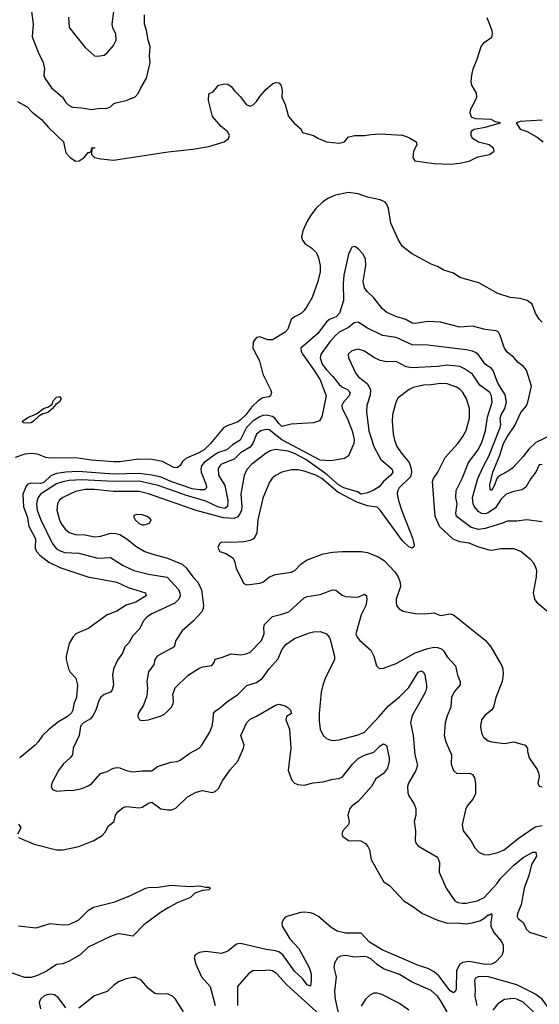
# Model space of a CAD drawing. Header units: inches. Extents: x 1552611 to 1694776, y 811966 to 917215.
# Tile 205 of 256: x 1611258 to 1614531, y 873138 to 879339. Entities that reach past the tile are written whole.
import ezdxf

# ---------------------------------------------------------------- set-up
doc = ezdxf.new("R2010")
doc.units = ezdxf.units.IN
doc.header["$MEASUREMENT"] = 0
doc.layers.add('B6817', color=7, linetype='Continuous')

msp = doc.modelspace()

# ---------------------------------------------------------------- linework, layer by layer
at = {"layer": 'B6817', "color": 5}
for points, elevation in [([(1611332, 879390), (1611342.4, 879310), (1611338, 879230), (1611375.2, 879135.2), (1611407.2, 879070), (1611413.7, 879030), (1611410.4, 878990), (1611416.4, 878970), (1611458, 878910), (1611528.4, 878850), (1611550, 878817.3), (1611570, 878799.1), (1611590, 878788.4), (1611650, 878784.6), (1611710, 878772.2), (1611750, 878779.5), (1611810, 878781.5), (1611829.4, 878790), (1611850, 878808.8), (1611864.5, 878815.5), (1611929.2, 878830), (1611986.3, 878853.7), (1612005.6, 878874.4), (1612020.5, 878910), (1612057.4, 878970), (1612079.2, 879070), (1612076.5, 879110), (1612080.3, 879170), (1612066.8, 879210), (1612057.7, 879270), (1612045, 879310), (1612043.8, 879370)], 820), ([(1611565.4, 879354.6), (1611570.4, 879290), (1611670, 879163.8), (1611730, 879110.8), (1611750, 879108.4), (1611790, 879115.5), (1611809.3, 879130), (1611850, 879175.5), (1611865.7, 879210), (1611863.5, 879250), (1611846.1, 879286.1), (1611840.4, 879310), (1611850.9, 879390)], 840), ([(1611243.9, 878823.9), (1611305.5, 878790), (1611336.8, 878756.8), (1611395.8, 878710), (1611440.4, 878660.4), (1611534, 878570), (1611550, 878501), (1611577.3, 878470), (1611610, 878448.4), (1611634, 878450), (1611664, 878470), (1611690, 878502), (1611698, 878502), (1611708.4, 878511.6), (1611712, 878532), (1611730, 878534), (1611730, 878528.7), (1611712.7, 878527.3), (1611710.8, 878490), (1611730.4, 878470.4), (1611770, 878461.7), (1611850, 878453.7), (1612193.8, 878506.2), (1612350, 878522.6), (1612450, 878540.5), (1612547, 878570), (1612574.5, 878590), (1612579.5, 878610), (1612570, 878633.2), (1612526.7, 878666.7), (1612473, 878730), (1612447, 878830), (1612450, 878871), (1612476.3, 878883.7), (1612510, 878926.8), (1612550, 878934.9), (1612570, 878933), (1612590, 878918.8), (1612610.4, 878890), (1612650, 878852.7), (1612685.1, 878805.1), (1612710, 878794), (1612730, 878803.1), (1612750, 878823.1), (1612770, 878854.4), (1612810, 878901.3), (1612850, 878935.5), (1612870, 878943.1), (1612890, 878940.4), (1612904.8, 878924.8), (1612912.4, 878890), (1612910.2, 878850), (1612930, 878804.9), (1612952.4, 878730), (1612990, 878684.9), (1613031.3, 878650), (1613038, 878630), (1613046.2, 878626.2), (1613108.9, 878608.9), (1613140.7, 878590), (1613190.7, 878570), (1613270, 878561.7), (1613304.2, 878570), (1613330, 878600.3), (1613369.8, 878610.2), (1613429.3, 878609.3), (1613470, 878616.6), (1613530, 878619.5), (1613670, 878611.2), (1613710, 878597.6), (1613756.4, 878570), (1613759.3, 878550), (1613739.5, 878510), (1613736, 878490), (1613734.9, 878470), (1613748, 878450), (1613870, 878432.5), (1613970, 878429.6), (1614030, 878434.6), (1614090, 878448.4), (1614145.1, 878474.9), (1614218, 878490), (1614246, 878510), (1614242.6, 878530), (1614214.7, 878550), (1614147.3, 878567.3), (1614110, 878589.8), (1614101.5, 878610), (1614102.4, 878630), (1614110, 878644), (1614122, 878650), (1614190, 878661.6), (1614286, 878690), (1614255.1, 878695.1), (1614228, 878710), (1614130, 878714.6), (1614105.2, 878725.2), (1614095.2, 878750), (1614098, 878770), (1614137.6, 878850), (1614136.1, 878876.1), (1614107.1, 878927.1), (1614102.8, 878950), (1614105.5, 878990), (1614115, 879030), (1614140.5, 879090), (1614164.6, 879170), (1614185, 879195), (1614231.8, 879228.2), (1614237.5, 879250), (1614234.3, 879270), (1614203.6, 879350)], 780), ([(1614550, 878706), (1614410, 878697.4), (1614386, 878690), (1614411.3, 878650), (1614454.9, 878634.9), (1614518.5, 878598.5), (1614556.5, 878570)], 780), ([(1614550, 877434.3), (1614530, 877452.4), (1614508.3, 877490), (1614486.6, 877546.6), (1614454.5, 877570), (1614410, 877583.7), (1614347.3, 877590), (1614270, 877613.9), (1614150, 877682.3), (1614030, 877715.1), (1613990, 877742.4), (1613930, 877761.3), (1613890, 877785.1), (1613850, 877798.7), (1613725.3, 877865.3), (1613670, 877909.8), (1613644.1, 877950), (1613596.3, 878056.3), (1613581.5, 878150), (1613573.2, 878173.2), (1613559.9, 878190), (1613530, 878205), (1613450, 878221), (1613390, 878242.4), (1613329.9, 878249.9), (1613246.6, 878233.4), (1613204.4, 878215.6), (1613168.7, 878191.3), (1613124.7, 878150), (1613094.6, 878110), (1613068.6, 878070), (1613040.9, 878010), (1613034.2, 877970), (1613038.9, 877950), (1613053.7, 877930), (1613099.4, 877899.4), (1613127.1, 877870), (1613139.7, 877839.7), (1613151.4, 877790), (1613150.8, 877750), (1613136.3, 877690), (1613100.1, 877590), (1613070, 877534.6), (1613050, 877506.8), (1613030.7, 877489.3), (1612990, 877468.4), (1612968.7, 877451.3), (1612947.7, 877390), (1612930, 877369.9), (1612850, 877322.2), (1612821.8, 877321.8), (1612770, 877342.2), (1612750, 877338.3), (1612728.5, 877310), (1612727.8, 877270), (1612769.3, 877190), (1612790, 877105.4), (1612838.7, 877010), (1612843.5, 876990), (1612838.3, 876970), (1612830, 876963.6), (1612790, 876956.7), (1612760.6, 876939.4), (1612720.2, 876899.8), (1612683.6, 876850), (1612650, 876817.9), (1612630, 876804.7), (1612570, 876783.7), (1612544.5, 876770), (1612460.9, 876670), (1612420.1, 876630), (1612386.7, 876610), (1612305.4, 876574.6), (1612284.5, 876555.5), (1612269.6, 876530.4), (1612250, 876516.6), (1612230, 876517.8), (1612156.9, 876556.9), (1612090, 876568), (1612009, 876571), (1611890, 876554.1), (1611850, 876553.8), (1611710, 876565.5), (1611610, 876579.3), (1611450, 876576.7), (1611422, 876582), (1611370, 876601.8), (1611333.3, 876606.7), (1611290, 876602.1), (1611230, 876582)], 780), ([(1614610, 876723.4), (1614510, 876675.5), (1614465.8, 876634.2), (1614430, 876587.2), (1614363.9, 876516.1), (1614341.3, 876498.7), (1614275.8, 876464.2), (1614263.7, 876450), (1614250, 876406.6), (1614230, 876373.3), (1614220.8, 876380.8), (1614219.8, 876410), (1614238.3, 876490), (1614280.6, 876590), (1614306, 876670), (1614328, 876712), (1614377.4, 876782.6), (1614415, 876865), (1614450, 876907.6), (1614458.9, 876930), (1614483.2, 877030), (1614450, 877131.8), (1614430, 877156.9), (1614399.2, 877179.2), (1614370, 877211.5), (1614327.4, 877247.4), (1614310, 877274.5), (1614285.7, 877350), (1614274.3, 877370), (1614259.6, 877379.6), (1614191.3, 877388.7), (1614110, 877409.2), (1614030, 877403.2), (1613910, 877433.9), (1613830, 877437.9), (1613750, 877424.7), (1613730, 877427.8), (1613689.9, 877449.9), (1613627.6, 877470), (1613570, 877495.1), (1613540.8, 877520.8), (1613490, 877587.1), (1613447.4, 877627.4), (1613430.9, 877650), (1613422.1, 877690), (1613439, 877790), (1613437.5, 877830), (1613421.8, 877861.8), (1613390, 877896.4), (1613370, 877909.7), (1613350, 877907), (1613330, 877862.7), (1613299.2, 877730), (1613295.2, 877675.2), (1613298.7, 877570), (1613273.6, 877490), (1613252.6, 877467.4), (1613210, 877449.9), (1613190, 877435.9), (1613136.9, 877363.1), (1613029.6, 877270), (1613030.7, 877250), (1613041.8, 877230), (1613110, 877136.4), (1613150.1, 877070), (1613189.1, 876970), (1613162.4, 876837.6), (1613147, 876813), (1613110, 876800.3), (1612969.1, 876790.9), (1612910, 876777.4), (1612890, 876795.4), (1612867.9, 876827.9), (1612850, 876838.9), (1612810, 876849.1), (1612790, 876847.1), (1612770, 876838.7), (1612730, 876812), (1612686, 876770), (1612646.3, 876690), (1612599.4, 876660.6), (1612562.1, 876630), (1612510, 876612.1), (1612490, 876600.6), (1612421.1, 876550), (1612403.7, 876530), (1612399, 876510), (1612402, 876490), (1612433.1, 876410), (1612436.1, 876390), (1612421.9, 876378.1), (1612390, 876377.7), (1612344.9, 876384.9), (1612210, 876431), (1612150, 876457), (1612090, 876471.2), (1612010, 876481.7), (1611850, 876477.3), (1611627.2, 876492.8), (1611549.8, 876490.2), (1611490, 876480.2), (1611454.9, 876465.1), (1611410, 876424.1), (1611390, 876417.9), (1611330, 876420.7), (1611310, 876414.2), (1611298.6, 876401.4), (1611278.3, 876350), (1611282.9, 876270), (1611304.7, 876210), (1611315.2, 876150), (1611358.7, 876070), (1611356.6, 876010), (1611364.9, 875990), (1611385.7, 875965.7), (1611442.9, 875922.9), (1611511.5, 875888.5), (1611688.2, 875830), (1611870, 875796.8), (1611942.1, 875762.1), (1612050.4, 875730), (1612055.8, 875710), (1611990, 875671.3), (1611928.6, 875651.4), (1611870, 875613.2), (1611810.4, 875590), (1611693.8, 875506.2), (1611612.2, 875470), (1611594, 875450), (1611570.2, 875410), (1611550.3, 875330), (1611550.4, 875310), (1611565.3, 875250), (1611575.5, 875230), (1611612, 875192), (1611622.8, 875150), (1611617.1, 875070), (1611599, 875030), (1611592.6, 874990), (1611585.5, 874974.5), (1611559.6, 874950), (1611503.5, 874916.5), (1611443.6, 874870), (1611402, 874830), (1611375.5, 874790), (1611356.1, 874770), (1611258.3, 874690)], 820), ([(1614550, 876536.9), (1614530, 876535.8), (1614509.3, 876490), (1614478.6, 876450), (1614446.1, 876393.9), (1614422.2, 876377.8), (1614370, 876368.2), (1614323.2, 876350), (1614290, 876316.8), (1614255, 876265), (1614210, 876232.6), (1614190, 876227.4), (1614169.5, 876229.5), (1614150, 876240.2), (1614123.2, 876270), (1614115.4, 876290), (1614110.9, 876330), (1614145, 876450), (1614176.7, 876523.3), (1614214.4, 876590), (1614284.1, 876770), (1614288.2, 876790), (1614284, 876830), (1614290.3, 876850), (1614314.2, 876890), (1614323.7, 876930), (1614316, 876976), (1614270.8, 877050), (1614240.2, 877130), (1614230, 877143.1), (1614190, 877169.8), (1614149.1, 877229.1), (1614130, 877243.7), (1614110, 877251.4), (1614070, 877260.1), (1613828.7, 877288.7), (1613730, 877291.7), (1613630, 877336.5), (1613542.9, 877350), (1613450, 877397.1), (1613390, 877433.6), (1613365.7, 877430), (1613330, 877400.2), (1613271.3, 877370), (1613247.8, 877350), (1613210.9, 877309.1), (1613168.3, 877250), (1613156, 877230), (1613151.5, 877210), (1613163.9, 877170), (1613190, 877133.9), (1613231.6, 877091.6), (1613270, 877041.5), (1613287.3, 877027.3), (1613322.2, 877010), (1613340.5, 876990), (1613334.6, 876970), (1613298, 876930), (1613288.4, 876910), (1613289.7, 876890), (1613320.5, 876830), (1613351.8, 876750), (1613365.9, 876694.1), (1613363.6, 876670), (1613330, 876591.6), (1613303.8, 876576.2), (1613219, 876561), (1613150, 876565.3), (1612910, 876693.4), (1612830, 876755.6), (1612810, 876758), (1612777.4, 876750), (1612750, 876727.6), (1612725.9, 876670), (1612710, 876646.1), (1612649.3, 876610.7), (1612609.1, 876570.9), (1612530, 876539.1), (1612518.9, 876530), (1612508.6, 876511.4), (1612510.9, 876470), (1612550, 876404.2), (1612569, 876311), (1612567.8, 876272.2), (1612550, 876261.1), (1612510, 876267.9), (1612430, 876306.6), (1612310, 876342.8), (1612130, 876405.7), (1612010, 876431.7), (1611850, 876430.2), (1611650, 876441.5), (1611570, 876436.3), (1611530, 876429.2), (1611490, 876415.5), (1611389.5, 876350), (1611375.1, 876330), (1611367.7, 876310), (1611364.5, 876290), (1611367.9, 876250), (1611390, 876192.3), (1611462.3, 876042.3), (1611490, 876006.5), (1611512.9, 875992.9), (1611543.4, 875983.4), (1611630, 875979.8), (1611750, 875948.1), (1611830, 875951.3), (1611910, 875902), (1611976.4, 875870), (1612070, 875847.2), (1612187, 875827), (1612259.4, 875750), (1612268, 875730), (1612269.3, 875710.7), (1612261.5, 875690), (1612236, 875664), (1612090, 875597.3), (1612061, 875579), (1612036.9, 875550), (1612015.8, 875504.2), (1611970, 875457.6), (1611945.5, 875414.5), (1611921.3, 875390), (1611906.3, 875350), (1611874.9, 875305.1), (1611850.1, 875250), (1611842.2, 875210), (1611850.2, 875150), (1611841.6, 875118.4), (1611830, 875104.1), (1611790, 875088), (1611770, 875071.5), (1611757.1, 875050), (1611737.8, 874990), (1611721.9, 874958.1), (1611703.4, 874936.6), (1611660.2, 874910), (1611642.2, 874890), (1611632.9, 874830), (1611594.4, 874750), (1611590.4, 874710), (1611576.4, 874690), (1611531.4, 874650), (1611503.1, 874610), (1611460.7, 874530), (1611456.3, 874510), (1611464, 874490), (1611490, 874480.5), (1611570, 874487.3), (1611590, 874484.9), (1611650, 874497), (1611690, 874513.4), (1611710, 874527.4), (1611768.2, 874591.8), (1611810, 874604.9), (1611850, 874626), (1611870, 874630.2), (1611890, 874627.1), (1611930, 874610.2), (1611970, 874601.2), (1612030, 874608.4), (1612090, 874607.4), (1612125.5, 874634.5), (1612210, 874663.1), (1612250, 874666.4), (1612270, 874675.3), (1612330, 874719), (1612389.6, 874750), (1612406.3, 874770), (1612454.2, 874850), (1612471.3, 874888.7), (1612477.8, 874930), (1612478.2, 874970), (1612490, 874984.9), (1612517.6, 875002.4), (1612570, 875047.2), (1612630, 875086.3), (1612690, 875144.9), (1612750, 875165.4), (1612788.8, 875191.2), (1612830, 875250.2), (1612885.5, 875314.5), (1612910.6, 875370), (1612935.5, 875404.5), (1612990, 875440.7), (1613082.9, 875477.1), (1613110, 875483.8), (1613150, 875485), (1613190.2, 875470), (1613208.4, 875450), (1613214.7, 875434.7), (1613241.1, 875330), (1613242, 875310), (1613182.5, 875190), (1613166.9, 875146.9), (1613157.1, 875102.9), (1613143.8, 874970), (1613144, 874924), (1613151.5, 874870), (1613170.2, 874830.2), (1613190, 874812.2), (1613205.5, 874805.5), (1613230, 874800.2), (1613270, 874802.6), (1613390, 874834.2), (1613430, 874852.7), (1613522.9, 874950), (1613581.4, 875018.6), (1613650, 875074.2), (1613710, 875134), (1613767.5, 875230), (1613790, 875237.7), (1613801.5, 875230), (1613809.4, 875210), (1613821.1, 875150), (1613820.9, 875130), (1613813.8, 875106.2), (1613779.7, 875040.3), (1613730, 874957.6), (1613719.4, 874910), (1613737.2, 874830), (1613747.3, 874710), (1613764.4, 874644.4), (1613754.3, 874610), (1613708.3, 874530), (1613702, 874510), (1613703.6, 874470), (1613710.2, 874450), (1613741.7, 874401.7), (1613753.1, 874370), (1613753.4, 874330), (1613743.7, 874290), (1613752.1, 874230), (1613750.3, 874170), (1613755.8, 874150), (1613770, 874134.4), (1613890, 874063.8), (1613902, 874030), (1613901.5, 873970), (1613945.3, 873870), (1613999.6, 873790), (1614019, 873779), (1614045.7, 873774.3), (1614070, 873774.7), (1614139.3, 873790), (1614183.5, 873810), (1614264.1, 873895.9), (1614287.8, 873930), (1614370, 874014.6), (1614430, 874062.4), (1614490, 874096.3), (1614510, 874095.6), (1614514.3, 874070), (1614481.9, 874018.1), (1614465.9, 873950), (1614436.6, 873870), (1614416.6, 873763.4), (1614394, 873710), (1614392, 873690), (1614398.3, 873678.3), (1614430, 873654), (1614451.3, 873610), (1614470, 873591.3), (1614630, 873542)], 840), ([(1614550, 876175.6), (1614450, 876189.8), (1614390, 876180.8), (1614330, 876181.5), (1614294.1, 876165.9), (1614190, 876133.8), (1614150, 876128.7), (1614101.2, 876141.2), (1614009.9, 876209.9), (1614006.3, 876230), (1614014.4, 876290), (1614004.6, 876330), (1614006.7, 876373.3), (1614046, 876450), (1614086, 876550), (1614145.5, 876630), (1614170, 876678.3), (1614191.9, 876750), (1614204.7, 876835.3), (1614235.4, 876930), (1614230.5, 876970), (1614219.3, 876990), (1614156.4, 877036.4), (1614110, 877106), (1614060.7, 877140.7), (1614030, 877155.4), (1613950, 877162.6), (1613890, 877153.9), (1613730, 877145.4), (1613693.6, 877153.6), (1613630, 877185.3), (1613570, 877183.5), (1613530, 877193.4), (1613490, 877211.3), (1613430, 877250.7), (1613390, 877264.5), (1613350, 877253.5), (1613327.8, 877232.2), (1613330.3, 877210), (1613375.8, 877110), (1613391.5, 877090), (1613446.9, 877046.9), (1613468.1, 877010), (1613465.9, 876974.1), (1613444.3, 876910), (1613442.7, 876870), (1613457.7, 876750), (1613490.1, 876650), (1613534.2, 876570), (1613602.7, 876510), (1613608.2, 876490), (1613595.8, 876470), (1613550.2, 876430), (1613522.5, 876397.5), (1613485.9, 876374.1), (1613450, 876358.3), (1613410, 876351.1), (1613385.4, 876365.4), (1613300.9, 876390), (1613267, 876410), (1613193.5, 876473.5), (1613061.3, 876570), (1612990, 876606), (1612950, 876620.9), (1612870, 876631.3), (1612835.9, 876624.1), (1612810, 876608.9), (1612720.4, 876539.6), (1612690, 876505.7), (1612672.5, 876467.5), (1612651.8, 876350), (1612657.2, 876270), (1612654.6, 876250), (1612647.8, 876230), (1612632.8, 876207.2), (1612610, 876196.5), (1612541.2, 876201.2), (1612370, 876247.4), (1612070, 876353.6), (1612010, 876367.8), (1611850, 876368.3), (1611730, 876381), (1611670, 876379.3), (1611610, 876367.7), (1611530.1, 876329.9), (1611507.5, 876310), (1611496.3, 876290), (1611493.1, 876250), (1611508.3, 876190), (1611520.7, 876160.7), (1611544.1, 876130), (1611570, 876110.1), (1611610, 876097), (1611670, 876094.1), (1611730, 876082.6), (1611770, 876086.6), (1611830, 876105.1), (1611863.8, 876103.8), (1611890, 876096.2), (1611933.6, 876070), (1611990, 876023.2), (1612046.7, 875990), (1612090, 875974), (1612190, 875948.6), (1612282, 875910), (1612306.4, 875886.4), (1612348.3, 875830), (1612378.1, 875798.1), (1612402.9, 875750), (1612415.4, 875650), (1612414, 875630), (1612405.2, 875610), (1612352, 875550), (1612280.9, 875490), (1612242.4, 875430), (1612232.4, 875390), (1612124.9, 875330), (1612110.2, 875310), (1612102.8, 875277.2), (1612069.3, 875230.7), (1612058.7, 875170), (1612063.8, 875130), (1612059.5, 875080.5), (1612038.7, 875021.3), (1612004.4, 874970), (1612002, 874950), (1612012, 874930), (1612030, 874924.9), (1612070, 874928.4), (1612150, 874954.4), (1612170, 874964.9), (1612213.1, 875006.9), (1612224.7, 875030), (1612227.8, 875050), (1612222.9, 875090), (1612237, 875130), (1612319.6, 875210), (1612386.6, 875253.4), (1612410, 875263.6), (1612468, 875272), (1612483.6, 875290), (1612490, 875310.5), (1612536.6, 875323.4), (1612590, 875345.7), (1612650, 875339.1), (1612684.4, 875344.4), (1612710, 875354.6), (1612780.5, 875430), (1612798, 875470), (1612796.9, 875510), (1612801.1, 875530), (1612850, 875579.7), (1612910, 875593.9), (1612953.7, 875610), (1613050, 875698.4), (1613070, 875706.4), (1613150, 875718.9), (1613228.8, 875748.8), (1613250, 875746.3), (1613290, 875714.6), (1613310, 875705.8), (1613377.8, 875702.2), (1613395.2, 875704.8), (1613430, 875720.5), (1613442, 875710), (1613444.7, 875684.7), (1613438.4, 875650), (1613410, 875589.7), (1613374.7, 875470), (1613383.6, 875450), (1613401.1, 875430), (1613469.2, 875369.2), (1613488.8, 875330), (1613506.4, 875270), (1613517.6, 875257.6), (1613530, 875252.4), (1613550, 875254), (1613630, 875284.2), (1613748.5, 875351.5), (1613830, 875379.3), (1613870, 875387.2), (1613890, 875386), (1613916, 875376), (1613930, 875361.3), (1613950, 875327.2), (1614003.7, 875270), (1614015.2, 875210), (1614033.1, 875170), (1614033.4, 875150), (1613994.3, 875105.7), (1613979, 875070), (1613973.2, 875010), (1613950, 874954.5), (1613938, 874910), (1613933.1, 874830), (1613941.8, 874790), (1613978.3, 874710), (1613977, 874650), (1613990.4, 874610), (1614011.5, 874591.5), (1614093.5, 874593.5), (1614110, 874586), (1614124, 874564), (1614129.2, 874529.2), (1614130, 874465.2), (1614113.6, 874430), (1614079.3, 874390), (1614068.2, 874370), (1614044.7, 874270), (1614052.6, 874230), (1614100.3, 874170), (1614124.3, 874124.3), (1614150, 874096.5), (1614181.4, 874081.4), (1614210, 874080.2), (1614270, 874093), (1614310, 874111.3), (1614397.2, 874182.8), (1614504.5, 874255.5), (1614550, 874264.3)], 860), ([(1614587.7, 875607.7), (1614523.1, 875663.1), (1614504.2, 875690), (1614494, 875730), (1614514.5, 875830), (1614515, 875870), (1614510, 875889.4), (1614495.9, 875915.9), (1614477.6, 875937.6), (1614414, 875990), (1614370, 876005.7), (1614290, 876006.4), (1614230, 875996), (1614217.8, 875997.8), (1614150, 876017.3), (1614090, 876041.1), (1614030, 876049.8), (1613987.9, 876067.9), (1613904.7, 876144.7), (1613875.8, 876210), (1613858, 876430), (1613865.1, 876450), (1613893, 876490), (1613938, 876582), (1614017.8, 876670), (1614050, 876712.9), (1614070, 876752.4), (1614091.2, 876830), (1614092.2, 876890), (1614073.8, 876950), (1614050, 876990.9), (1614030, 877012.7), (1614010, 877025.5), (1613950, 877044.5), (1613910, 877048.4), (1613850, 877038.8), (1613802.5, 877037.5), (1613736.9, 877023.1), (1613710.8, 877009.2), (1613642.5, 876957.5), (1613630, 876935.1), (1613616.5, 876890), (1613607.1, 876850), (1613604.1, 876810), (1613610.9, 876730.9), (1613619.7, 876690), (1613634.7, 876650), (1613660.2, 876610), (1613711, 876550), (1613725.1, 876510), (1613726.6, 876490), (1613719.4, 876460.6), (1613647.8, 876390), (1613637.5, 876370), (1613636.1, 876350), (1613643.5, 876310), (1613664.8, 876244.8), (1613734.8, 876070), (1613742.6, 876030), (1613740.7, 876019.3), (1613731.3, 876010), (1613710, 876019.7), (1613670, 876056.8), (1613530, 876248.9), (1613510, 876268.2), (1613450, 876277), (1613381.1, 876301.1), (1613263.3, 876363.3), (1613161.4, 876450), (1613123.9, 876470), (1613050, 876495), (1613010, 876503.4), (1612970, 876503.4), (1612910, 876488.2), (1612870, 876468.7), (1612849.5, 876450.5), (1612832.8, 876427.2), (1612790, 876324.5), (1612758, 876190), (1612751.9, 876108.1), (1612739.5, 876080.5), (1612730.2, 876069.8), (1612710, 876059.8), (1612670, 876050.9), (1612590, 876046.3), (1612530.7, 876049.3), (1612518.8, 876041.2), (1612505.5, 876014.5), (1612519.1, 875990), (1612556, 875976), (1612601.6, 875950), (1612611.2, 875931.2), (1612621.9, 875881.9), (1612670, 875788.2), (1612690, 875780.4), (1612770, 875790.3), (1612790, 875795.8), (1612830.9, 875829.1), (1612870, 875844.9), (1612970, 875859.7), (1612991.5, 875870), (1613029.8, 875910.2), (1613064.9, 875935.1), (1613170, 875975.2), (1613230, 875985.4), (1613289.1, 875989.1), (1613410, 875989.2), (1613450, 875983.2), (1613516.2, 875956.2), (1613553.9, 875933.9), (1613621.3, 875861.3), (1613642.6, 875830), (1613655.2, 875795.2), (1613656.5, 875770), (1613630.2, 875690), (1613628.9, 875670), (1613632.4, 875650), (1613647.7, 875627.7), (1613673.1, 875613.1), (1613750, 875598.9), (1613810, 875596.5), (1613870, 875603.1), (1613910, 875587.3), (1613970, 875596.2), (1613990, 875590.1), (1614190.4, 875430.4), (1614226.9, 875390), (1614294.6, 875270), (1614301.5, 875250), (1614303, 875217), (1614296.9, 875170), (1614257.4, 875070), (1614242.4, 875010), (1614230.4, 874990), (1614190, 874959.1), (1614168.1, 874930), (1614161.5, 874890), (1614163.6, 874870), (1614170, 874841), (1614180.8, 874820.8), (1614210, 874797.6), (1614231.4, 874791.4), (1614310, 874780.7), (1614370, 874790.3), (1614442.8, 874770), (1614457.3, 874750), (1614456.3, 874730), (1614468.4, 874690), (1614517, 874617), (1614528.9, 874590), (1614530.5, 874569.5), (1614522.8, 874530), (1614531.1, 874511.1), (1614550, 874507.3)], 880), ([(1611250, 874188.5), (1611350, 874146.4), (1611490, 874111.3), (1611530, 874111.2), (1611630, 874132.7), (1611726, 874170), (1611778.6, 874201.4), (1611797, 874223), (1611818.8, 874261.2), (1611854.5, 874290), (1611862.7, 874330), (1611877, 874350), (1611910, 874377.6), (1611930, 874382.6), (1612010, 874374.7), (1612030, 874378.4), (1612070, 874404), (1612090, 874410.2), (1612148.4, 874368.4), (1612190, 874362), (1612216.4, 874363.6), (1612244.9, 874375.1), (1612315.1, 874444.9), (1612370, 874474.9), (1612410, 874485.2), (1612470, 874472.6), (1612490, 874477.6), (1612510, 874497.7), (1612535, 874545), (1612585.1, 874614.9), (1612633, 874670), (1612668.9, 874750), (1612672.2, 874770), (1612651.3, 874830), (1612690, 874913), (1612710, 874933.4), (1612750, 874951.5), (1612870, 875022.4), (1612890, 875027.7), (1612930, 875018), (1612950, 875006), (1612964.4, 874990), (1612970.2, 874970), (1612938.8, 874950), (1612934.9, 874930), (1612957.7, 874870), (1612966.7, 874750), (1612950.2, 874610), (1612972.9, 874550), (1612990, 874530.3), (1613010, 874521.5), (1613050, 874519), (1613106.5, 874533.5), (1613170, 874538.9), (1613230, 874555.2), (1613270, 874559.3), (1613291.7, 874570), (1613355.2, 874650), (1613390, 874685), (1613430, 874707.1), (1613490, 874725.5), (1613530, 874766.7), (1613550, 874779.3), (1613568.4, 874768.4), (1613585.5, 874690), (1613585.8, 874670), (1613574.5, 874625.5), (1613550, 874591.5), (1613502.5, 874557.5), (1613475.3, 874510), (1613390, 874414.2), (1613353.2, 874386.8), (1613338.8, 874370), (1613325.4, 874330), (1613333.1, 874290), (1613330.3, 874270), (1613294.4, 874230), (1613286.7, 874210), (1613293.8, 874193.8), (1613330, 874170.3), (1613350, 874166.5), (1613390, 874170.3), (1613407.5, 874167.5), (1613436.4, 874150), (1613452, 874132), (1613461.3, 874110), (1613472.2, 874050), (1613550, 873910.8), (1613590, 873884.9), (1613678, 873790), (1613734.8, 873754.8), (1613794.9, 873710), (1613885.5, 873670), (1613950, 873648.9), (1614010, 873650.5), (1614070, 873645.4), (1614109.2, 873650.8), (1614155.8, 873664.2), (1614182.4, 873677.6), (1614210, 873702), (1614218, 873702), (1614230.3, 873710.3), (1614232.7, 873692.7), (1614225, 873655), (1614226.3, 873630), (1614245.1, 873590), (1614293.6, 873533.6), (1614303.6, 873510), (1614304.7, 873470), (1614294.3, 873445.7), (1614255.9, 873404.1), (1614230, 873389.9), (1614190, 873387.7), (1614090, 873407.1), (1614050, 873400.7), (1614031.1, 873390), (1614010.6, 873350), (1614007.7, 873232.3), (1614001.7, 873218.3), (1613990, 873209.7), (1613970, 873223.1), (1613898.1, 873318.1), (1613870, 873342.6), (1613830, 873362.8), (1613770, 873382.7), (1613541.1, 873481.1), (1613461.6, 873530), (1613410, 873586), (1613310, 873586.7), (1613258.6, 873598.6), (1613220.7, 873620.7), (1613141, 873690), (1613110, 873708.3), (1613090, 873714.3), (1613050, 873719), (1613030, 873716.8), (1612946.5, 873693.5), (1612930, 873687.6), (1612918.3, 873670), (1612909.3, 873650), (1612911.4, 873630), (1612960.2, 873550), (1613016.3, 873490), (1613082.3, 873370), (1613093.9, 873330), (1613095.3, 873290), (1613090, 873252.7), (1613070, 873259.8), (1613039.6, 873299.6), (1612990, 873345.9), (1612916.8, 873450), (1612890, 873467.7), (1612870, 873474.4), (1612810, 873482.2), (1612650, 873520.2), (1612624.3, 873515.7), (1612570, 873473.3), (1612530, 873458.2), (1612430, 873470.9), (1612390, 873464), (1612364.4, 873450), (1612358.3, 873430), (1612367.2, 873390), (1612404.3, 873310), (1612457.8, 873250), (1612490.1, 873130)], 820), ([(1611251.6, 874271.6), (1611259.9, 874259.9), (1611264.9, 874250), (1611245.3, 874210)], 820), ([(1611251.7, 873631.7), (1611361.5, 873618.5), (1611450, 873647.2), (1611530, 873637.6), (1611570, 873640.8), (1611630, 873670.3), (1611691.5, 873730), (1611722.4, 873750), (1611856.8, 873783.2), (1611956.8, 873823.2), (1612050, 873869.2), (1612070, 873874.3), (1612130, 873876.1), (1612210, 873889), (1612330, 873879.5), (1612390, 873883), (1612430, 873875.5), (1612450, 873876.3), (1612461, 873870), (1612450, 873859), (1612410, 873854), (1612362.2, 873837.8), (1612334, 873810), (1612250, 873776.1), (1612193.6, 873746.4), (1612144.4, 873715.6), (1612040.7, 873639.3), (1611970, 873567), (1611890, 873582.1), (1611870, 873579.9), (1611830, 873565.8), (1611690, 873497.8), (1611638.5, 873450), (1611570, 873408.8), (1611530, 873392.4), (1611490, 873388), (1611430.5, 873349.5), (1611370, 873318.3), (1611330, 873307.7), (1611290, 873307.7), (1611210, 873334.1)], 780), ([(1613951.1, 873091.1), (1613910, 873161.6), (1613889.8, 873190), (1613850, 873223.9), (1613730, 873276.5), (1613650, 873325.2), (1613550, 873362.2), (1613509.4, 873389.4), (1613470, 873423.5), (1613450, 873434), (1613430, 873439.8), (1613370, 873433.8), (1613310, 873444.8), (1613279.7, 873440.3), (1613259.5, 873430), (1613242.2, 873397.8), (1613238, 873370), (1613251.4, 873310), (1613241.4, 873218.6), (1613245.1, 873170), (1613277.3, 873030)], 840), ([(1613192.2, 873032.2), (1612940.7, 873260.7), (1612878.6, 873330), (1612850, 873347.9), (1612830, 873352.4), (1612788, 873348), (1612730, 873351.6), (1612698.9, 873330), (1612630.3, 873249.7), (1612629.4, 873130.6)], 840), ([(1612289.2, 873090), (1612239.8, 873170), (1612221.7, 873190), (1612190, 873203.5), (1612130, 873201), (1612110, 873205.4), (1612070, 873237.7), (1612022.6, 873290), (1611990, 873306.6), (1611970, 873307.7), (1611930, 873297.8), (1611881.3, 873278.7), (1611850, 873256.4), (1611810, 873217.8), (1611728.6, 873191.4), (1611630, 873113.4)], 820), ([(1614583.7, 873123.7), (1614549.6, 873169.6), (1614503.5, 873203.5), (1614390, 873259.6), (1614211.5, 873311.5), (1614150, 873313.2), (1614130, 873302.6), (1614123, 873290), (1614128.1, 873231.9), (1614125.1, 873190), (1614137.2, 873130)], 840), ([(1611550, 873115.8), (1611501.2, 873181.2), (1611476.9, 873196.9), (1611450, 873201.1), (1611430, 873197.8), (1611410.1, 873189.9), (1611389.4, 873170), (1611381.7, 873150), (1611390.1, 873110)], 820), ([(1613710, 873102), (1613650, 873143.5), (1613539.9, 873199.9), (1613510, 873208.2), (1613490, 873207.5), (1613463.8, 873196.2), (1613437.5, 873170), (1613410, 873126)], 860), ([(1614495.8, 873090), (1614430, 873150.9), (1614390, 873170.4), (1614370, 873174.1), (1614312.9, 873167.1), (1614270, 873140.8), (1614238.7, 873101.3)], 860)]:
    msp.add_lwpolyline(points, dxfattribs=dict(at, elevation=elevation))
for points, elevation in [([(1611296.9, 876796.9), (1611280.8, 876800.8), (1611276.2, 876810), (1611310, 876834), (1611363.5, 876856.5), (1611408.2, 876890), (1611439.4, 876900.6), (1611462.3, 876917.7), (1611470, 876937.6), (1611490, 876962.4), (1611510, 876965.5), (1611520.3, 876950), (1611510, 876932.3), (1611485.5, 876914.5), (1611464.9, 876890), (1611434.7, 876865.3), (1611403.6, 876856.4), (1611378.7, 876841.3), (1611346.4, 876810), (1611330, 876800.9)], 760), ([(1611996.8, 876223.2), (1611981.6, 876218.4), (1611974.8, 876210), (1611986.4, 876190), (1612010, 876166.4), (1612030, 876157.3), (1612043.1, 876156.9), (1612070, 876166), (1612078, 876170), (1612086.6, 876190), (1612061.2, 876210), (1612030, 876219.7)], 880)]:
    msp.add_lwpolyline(points, close=True, dxfattribs=dict(at, elevation=elevation))

doc.saveas('drawing.dxf')
